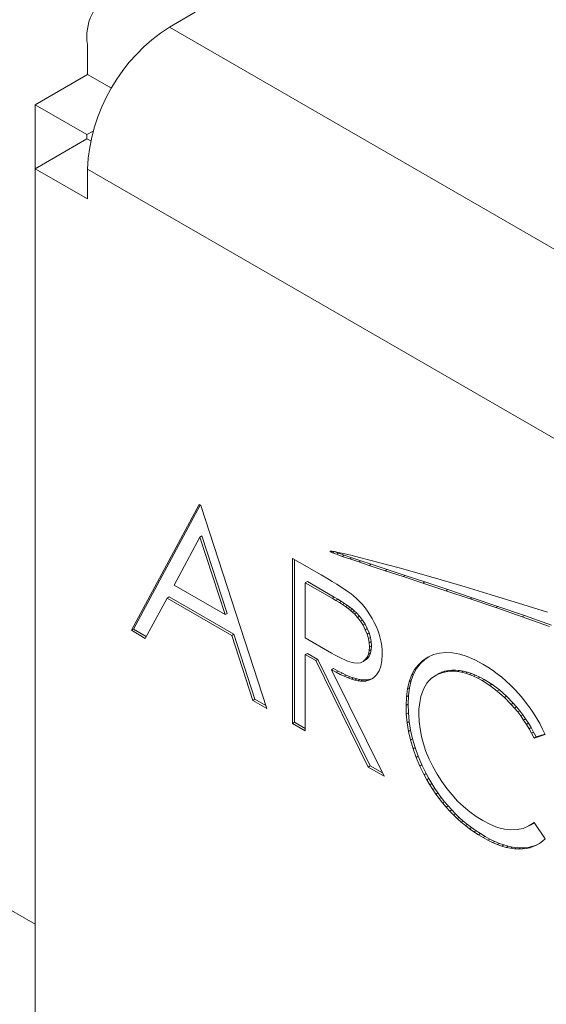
# Model space of a CAD drawing. Header units: inches. Extents: x 0.2 to 16.3, y 0.2 to 11.5.
# Tile 3 of 35: x 0.853 to 1.093, y 1.946 to 2.394. Entities that reach past the tile are written whole.
import ezdxf

# ---------------------------------------------------------------- set-up
doc = ezdxf.new("R2010")
doc.units = ezdxf.units.IN
doc.header["$MEASUREMENT"] = 0

msp = doc.modelspace()

# ---------------------------------------------------------------- linework, layer by layer
at = {"color": 7, "linetype": 'Continuous', "lineweight": 15}
for p, q in [((0.9329277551, 2.3973581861), (0.9211426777, 2.3905548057)), ((0.9211426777, 2.3905548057), (2.7087086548, 1.3586149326)), ((0.883901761, 2.3826558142), (0.883901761, 2.3690468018)), ((0.883901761, 2.3690468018), (0.8601126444, 2.3553136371)), ((0.883901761, 2.3690468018), (0.8948062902, 2.3627517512)), ((0.8836827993, 2.3417068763), (0.8601126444, 2.3553136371)), ((0.8601126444, 2.3553136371), (0.8601126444, 2.326175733)), ((0.8865000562, 2.3433332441), (0.8836827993, 2.3417068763)), ((0.8836827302, 2.3397825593), (0.8601125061, 2.3261757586)), ((0.8836827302, 2.3397825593), (0.8853608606, 2.3388137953)), ((0.8836827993, 2.3417068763), (0.8836827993, 2.3397826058)), ((0.8601125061, 1.7731054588), (0.8601125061, 2.3261757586)), ((0.8601125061, 2.3261757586), (0.8839016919, 2.312442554)), ((0.8839016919, 2.3260515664), (2.6714676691, 1.2941116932)), ((0.8839016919, 2.312442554), (0.8839016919, 2.3260515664)), ((0.9346627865, 2.1734995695), (0.9038498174, 2.1162772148)), ((0.9351507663, 2.1732178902), (0.9047777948, 2.1168129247)), ((0.9354956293, 2.1730187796), (0.9346627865, 2.1734995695)), ((0.9654758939, 2.080701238), (0.9354956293, 2.1730187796)), ((0.9350141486, 2.1586763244), (0.9232510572, 2.1368122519)), ((0.9359421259, 2.1592120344), (0.9350141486, 2.1586763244)), ((0.9464650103, 2.1234111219), (0.9350141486, 2.1586763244)), ((0.9473929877, 2.1239468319), (0.9359421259, 2.1592120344)), ((0.9944250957, 2.1522648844), (0.9942903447, 2.1521870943)), ((0.9943054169, 2.1522273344), (0.9942903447, 2.1521870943)), ((0.9942903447, 2.1521870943), (0.9943162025, 2.1521351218)), ((0.9943749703, 2.1522595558), (0.9943054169, 2.1522273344)), ((0.9945606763, 2.1522762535), (0.9943162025, 2.1521351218)), ((0.9943162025, 2.1521351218), (0.9944774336, 2.15200496)), ((0.9945433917, 2.1522774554), (0.9943749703, 2.1522595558)), ((0.9949049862, 2.1522517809), (0.9944774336, 2.15200496)), ((0.9944774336, 2.15200496), (0.9947083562, 2.1518729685)), ((0.9951736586, 2.1522326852), (0.9945433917, 2.1522774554)), ((0.9952983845, 2.1522135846), (0.9947083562, 2.1518729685)), ((0.9947083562, 2.1518729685), (0.9953528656, 2.1515713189)), ((0.9961739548, 2.1520792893), (0.9951736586, 2.1522326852)), ((0.9962179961, 2.152070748), (0.9953528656, 2.1515713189)), ((0.9953528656, 2.1515713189), (0.9971381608, 2.150862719)), ((0.9979654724, 2.1517301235), (0.9961739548, 2.1520792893)), ((0.9965213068, 2.1520115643), (0.9980661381, 2.1513984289)), ((0.9980661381, 2.1513984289), (0.9971381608, 2.150862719)), ((0.9971381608, 2.150862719), (0.9997515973, 2.1499167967)), ((1.0003171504, 2.1512124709), (0.9979654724, 2.1517301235)), ((0.9980661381, 2.1513984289), (1.0006795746, 2.1504525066)), ((1.0006795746, 2.1504525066), (0.9997515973, 2.1499167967)), ((0.9997515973, 2.1499167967), (1.0031415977, 2.1487445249)), ((1.003641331, 2.1504252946), (1.0003171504, 2.1512124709)), ((1.0006795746, 2.1504525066), (1.0040695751, 2.1492802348)), ((1.0040695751, 2.1492802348), (1.0031415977, 2.1487445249)), ((1.0076281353, 2.1494323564), (1.003641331, 2.1504252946)), ((1.0040695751, 2.1492802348), (1.0081847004, 2.1478926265)), ((1.0122450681, 2.1482399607), (1.0076281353, 2.1494323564)), ((0.990134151, 2.1414766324), (0.977135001, 2.148980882)), ((0.977135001, 2.148980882), (0.977135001, 2.0739705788)), ((0.9780629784, 2.1484451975), (0.9780629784, 2.0745062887)), ((1.0031415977, 2.1487445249), (1.0072567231, 2.1473569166)), ((1.0081847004, 2.1478926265), (1.0072567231, 2.1473569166)), ((1.0072567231, 2.1473569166), (1.012045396, 2.1457649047)), ((1.0081847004, 2.1478926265), (1.0129733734, 2.1463006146)), ((1.0129733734, 2.1463006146), (1.012045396, 2.1457649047)), ((1.012045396, 2.1457649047), (1.0192488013, 2.1433895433)), ((1.0174597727, 2.1468544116), (1.0122450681, 2.1482399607)), ((1.0129733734, 2.1463006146), (1.0201767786, 2.1439252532)), ((1.0255958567, 2.1446317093), (1.0174597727, 2.1468544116)), ((0.9927366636, 2.1399592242), (0.990134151, 2.1414766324)), ((1.0201767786, 2.1439252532), (1.0192488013, 2.1433895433)), ((1.0192488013, 2.1433895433), (1.0274032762, 2.1407071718)), ((1.0201767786, 2.1439252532), (1.0283312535, 2.1412428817)), ((1.0347276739, 2.1420681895), (1.0255958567, 2.1446317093)), ((1.0283312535, 2.1412428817), (1.0274032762, 2.1407071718)), ((1.0274032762, 2.1407071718), (1.0363930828, 2.1377425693)), ((1.0283312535, 2.1412428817), (1.0373210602, 2.1382782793)), ((1.0447699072, 2.1391802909), (1.0347276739, 2.1420681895)), ((0.9232510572, 2.1368122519), (0.9464650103, 2.1234111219)), ((0.9838924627, 2.1384579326), (0.9829644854, 2.1379222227)), ((0.9829644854, 2.1379222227), (0.9829644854, 2.1129188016)), ((0.995143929, 2.1308911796), (0.9829644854, 2.1379222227)), ((0.9960719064, 2.1314268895), (0.9838924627, 2.1384579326)), ((0.9951309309, 2.1385319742), (0.9927366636, 2.1399592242)), ((0.9972909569, 2.13719484), (0.9951309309, 2.1385319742)), ((0.9992428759, 2.1359628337), (0.9972909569, 2.13719484)), ((1.0009734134, 2.1348135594), (0.9992428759, 2.1359628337)), ((1.0373210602, 2.1382782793), (1.0363930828, 2.1377425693)), ((1.0363930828, 2.1377425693), (1.0468205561, 2.1342809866)), ((1.0373210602, 2.1382782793), (1.0477485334, 2.1348166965)), ((1.055636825, 2.1359846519), (1.0447699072, 2.1391802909)), ((1.0674603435, 2.1324318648), (1.055636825, 2.1359846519)), ((0.921017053, 2.1314799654), (0.9200890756, 2.1309442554)), ((0.921017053, 2.1314799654), (0.9504638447, 2.1144806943)), ((0.9960719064, 2.1314268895), (0.995143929, 2.1308911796)), ((0.997776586, 2.1304277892), (0.9960719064, 2.1314268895)), ((1.0024828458, 2.1337769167), (1.0009734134, 2.1348135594)), ((1.0037840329, 2.1328153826), (1.0024828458, 2.1337769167)), ((1.004851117, 2.131958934), (1.0037840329, 2.1328153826)), ((1.0062694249, 2.1307044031), (1.004851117, 2.131958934)), ((1.0477485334, 2.1348166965), (1.0468205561, 2.1342809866)), ((1.0468205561, 2.1342809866), (1.0579318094, 2.1305541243)), ((1.0477485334, 2.1348166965), (1.0588597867, 2.1310898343)), ((1.0799600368, 2.1285946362), (1.0674603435, 2.1324318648)), ((0.9102127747, 2.1126039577), (0.9200890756, 2.1309442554)), ((0.9200890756, 2.1309442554), (0.9495358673, 2.1139449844)), ((0.9968486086, 2.1298920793), (0.995143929, 2.1308911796)), ((0.997776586, 2.1304277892), (0.9968486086, 2.1298920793)), ((0.9984360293, 2.1289155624), (0.9968486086, 2.1298920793)), ((0.9993640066, 2.1294512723), (0.997776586, 2.1304277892)), ((0.9993640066, 2.1294512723), (0.9984360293, 2.1289155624)), ((0.9998934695, 2.1279690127), (0.9984360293, 2.1289155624)), ((1.0008214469, 2.1285047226), (0.9993640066, 2.1294512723)), ((1.0008214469, 2.1285047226), (0.9998934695, 2.1279690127)), ((1.0012336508, 2.1270450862), (0.9998934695, 2.1279690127)), ((1.0021616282, 2.1275807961), (1.0008214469, 2.1285047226)), ((1.0021616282, 2.1275807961), (1.0012336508, 2.1270450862)), ((1.0024308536, 2.1261736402), (1.0012336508, 2.1270450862)), ((1.003358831, 2.1267093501), (1.0021616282, 2.1275807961)), ((1.0076227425, 2.1293671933), (1.0062694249, 2.1307044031)), ((1.0089109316, 2.1279623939), (1.0076227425, 2.1293671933)), ((1.0101211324, 2.1264974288), (1.0089109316, 2.1279623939)), ((1.0588597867, 2.1310898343), (1.0579318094, 2.1305541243)), ((1.0579318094, 2.1305541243), (1.069584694, 2.1265921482)), ((1.0588597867, 2.1310898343), (1.0705126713, 2.1271278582)), ((1.0705126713, 2.1271278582), (1.069584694, 2.1265921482)), ((1.0705126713, 2.1271278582), (1.0825646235, 2.122961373)), ((1.0930454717, 2.1244905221), (1.0799600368, 2.1285946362)), ((0.9473929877, 2.1239468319), (0.9464650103, 2.1234111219)), ((1.003358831, 2.1267093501), (1.0024308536, 2.1261736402)), ((1.0035107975, 2.1253248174), (1.0024308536, 2.1261736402)), ((1.0044387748, 2.1258605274), (1.003358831, 2.1267093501)), ((1.0044387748, 2.1258605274), (1.0035107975, 2.1253248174)), ((1.0044607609, 2.1245059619), (1.0035107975, 2.1253248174)), ((1.0053887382, 2.1250416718), (1.0044387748, 2.1258605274)), ((1.0053887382, 2.1250416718), (1.0044607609, 2.1245059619)), ((1.0052934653, 2.1237246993), (1.0044607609, 2.1245059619)), ((1.0062214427, 2.1242604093), (1.0052934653, 2.1237246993)), ((1.0067509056, 2.1221320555), (1.0052934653, 2.1237246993)), ((1.0062214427, 2.1242604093), (1.0053887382, 2.1250416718)), ((1.0076788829, 2.1226677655), (1.0062214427, 2.1242604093)), ((1.0076788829, 2.1226677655), (1.0067509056, 2.1221320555)), ((1.0089800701, 2.1209399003), (1.0076788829, 2.1226677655)), ((1.0112662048, 2.1249498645), (1.0101211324, 2.1264974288)), ((1.0123461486, 2.1233346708), (1.0112662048, 2.1249498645)), ((1.0133611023, 2.1216518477), (1.0123461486, 2.1233346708)), ((1.069584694, 2.1265921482), (1.0816366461, 2.122425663)), ((1.0825646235, 2.122961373), (1.0816366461, 2.122425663)), ((1.0816366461, 2.122425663), (1.0939456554, 2.1180847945)), ((1.0825646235, 2.122961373), (1.0948736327, 2.1186205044)), ((1.0080520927, 2.1204041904), (1.0067509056, 2.1221320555)), ((1.0089800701, 2.1209399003), (1.0080520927, 2.1204041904)), ((1.0092101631, 2.1185486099), (1.0080520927, 2.1204041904)), ((1.0101381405, 2.1190843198), (1.0089800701, 2.1209399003)), ((1.0101381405, 2.1190843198), (1.0092101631, 2.1185486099)), ((1.0102251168, 2.1165502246), (1.0092101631, 2.1185486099)), ((1.0111530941, 2.1170859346), (1.0101381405, 2.1190843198)), ((1.0142980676, 2.1198938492), (1.0133611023, 2.1216518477)), ((1.0151567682, 2.1181059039), (1.0142980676, 2.1198938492)), ((1.0158984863, 2.1162953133), (1.0151567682, 2.1181059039)), ((0.9047777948, 2.1168129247), (0.9038498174, 2.1162772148)), ((0.9038498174, 2.1162772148), (0.9102127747, 2.1126039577)), ((0.9047777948, 2.1168129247), (0.9106529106, 2.1134212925)), ((0.9504638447, 2.1144806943), (0.9495358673, 2.1139449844)), ((0.9495358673, 2.1139449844), (0.9591389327, 2.0843594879)), ((0.9504638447, 2.1144806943), (0.9600669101, 2.0848951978)), ((1.0111530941, 2.1170859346), (1.0102251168, 2.1165502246)), ((1.0110449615, 2.1145292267), (1.0102251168, 2.1165502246)), ((1.0119729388, 2.1150649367), (1.0110449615, 2.1145292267)), ((1.0116435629, 2.112545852), (1.0110449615, 2.1145292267)), ((1.0119729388, 2.1150649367), (1.0111530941, 2.1170859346)), ((1.0125715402, 2.1130815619), (1.0119729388, 2.1150649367)), ((1.0165230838, 2.1144922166), (1.0158984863, 2.1162953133)), ((1.0170305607, 2.1126816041), (1.0165230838, 2.1144922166)), ((0.9829644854, 2.1129188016), (0.9948576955, 2.1059478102)), ((1.0125715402, 2.1130815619), (1.0116435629, 2.112545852)), ((1.0119947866, 2.1106150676), (1.0116435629, 2.112545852)), ((1.012922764, 2.1111507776), (1.0119947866, 2.1106150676)), ((1.0121119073, 2.1087443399), (1.0119947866, 2.1106150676)), ((1.0130398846, 2.1092800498), (1.0121119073, 2.1087443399)), ((1.012922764, 2.1111507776), (1.0125715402, 2.1130815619)), ((1.0130398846, 2.1092800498), (1.012922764, 2.1111507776)), ((1.012922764, 2.107499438), (1.0130398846, 2.1092800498)), ((1.0174339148, 2.110856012), (1.0170305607, 2.1126816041)), ((1.0177202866, 2.109037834), (1.0174339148, 2.110856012)), ((1.0178893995, 2.1071971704), (1.0177202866, 2.109037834)), ((0.9838924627, 2.105761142), (0.9829644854, 2.1052254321)), ((0.9829644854, 2.0706052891), (0.9829644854, 2.1052254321)), ((0.9829644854, 2.1052254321), (0.9877008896, 2.1024911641)), ((0.9838924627, 2.105761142), (0.9886288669, 2.1030268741)), ((0.9948576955, 2.1059478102), (0.9965232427, 2.1050013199)), ((0.9965232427, 2.1050013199), (0.9980846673, 2.1041750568)), ((1.0110709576, 2.1040560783), (1.0116435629, 2.1053933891)), ((1.0119989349, 2.1045917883), (1.0110709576, 2.1040560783)), ((1.0111792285, 2.1034722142), (1.0119989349, 2.1045917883)), ((1.0116435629, 2.1053933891), (1.0119947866, 2.106963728)), ((1.0125715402, 2.105929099), (1.0116435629, 2.1053933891)), ((1.0119947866, 2.106963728), (1.0121119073, 2.1087443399)), ((1.012922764, 2.107499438), (1.0119947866, 2.106963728)), ((1.0119989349, 2.1045917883), (1.0125715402, 2.105929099)), ((1.0125715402, 2.105929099), (1.012922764, 2.107499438)), ((1.0177852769, 2.1024639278), (1.0179415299, 2.1053639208)), ((1.0179415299, 2.1053639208), (1.0178893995, 2.1071971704)), ((1.0413114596, 2.1052459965), (1.0387350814, 2.1040886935)), ((1.0440310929, 2.1059599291), (1.0413114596, 2.1052459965)), ((1.046919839, 2.1062156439), (1.0440310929, 2.1059599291)), ((1.0499646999, 2.1060506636), (1.046919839, 2.1062156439)), ((1.0531656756, 2.1054349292), (1.0499646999, 2.1060506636)), ((1.0565229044, 2.1043683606), (1.0531656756, 2.1054349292)), ((0.9886288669, 2.1030268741), (0.9877008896, 2.1024911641)), ((0.9877008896, 2.1024911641), (1.0115654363, 2.0540943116)), ((0.9886288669, 2.1030268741), (1.0124934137, 2.0546300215)), ((0.9980846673, 2.1041750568), (0.9995291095, 2.1034463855)), ((0.9995291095, 2.1034463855), (1.0008692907, 2.1028229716)), ((1.0008692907, 2.1028229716), (1.0020924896, 2.102312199)), ((1.0020924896, 2.102312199), (1.0031985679, 2.1019140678)), ((1.0031985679, 2.1019140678), (1.0042005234, 2.101621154)), ((1.0042005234, 2.101621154), (1.0050853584, 2.1014409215)), ((1.0050853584, 2.1014409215), (1.006646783, 2.1013509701)), ((1.006646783, 2.1013509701), (1.0080390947, 2.1015539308)), ((1.0080390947, 2.1015539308), (1.0092362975, 2.1020949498)), ((1.0092362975, 2.1020949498), (1.0102512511, 2.1029365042)), ((1.0101642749, 2.1026306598), (1.0092362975, 2.1020949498)), ((1.0101642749, 2.1026306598), (1.0111792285, 2.1034722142)), ((1.0102512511, 2.1029365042), (1.0110709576, 2.1040560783)), ((1.0111792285, 2.1034722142), (1.0102512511, 2.1029365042)), ((1.0164970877, 2.0977981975), (1.0173037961, 2.0999470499)), ((1.0173037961, 2.0999470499), (1.0177852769, 2.1024639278)), ((1.0343760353, 2.1006547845), (1.0326583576, 2.0984157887)), ((1.0353040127, 2.1011904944), (1.033586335, 2.0989514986)), ((1.0363929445, 2.1025407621), (1.0343760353, 2.1006547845)), ((1.0353040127, 2.1011904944), (1.0343760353, 2.1006547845)), ((1.0373209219, 2.103076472), (1.0353040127, 2.1011904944)), ((1.0387350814, 2.1040886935), (1.0363929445, 2.1025407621)), ((1.0373209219, 2.103076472), (1.0363929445, 2.1025407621)), ((1.0391015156, 2.1042532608), (1.0373209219, 2.103076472)), ((1.060049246, 2.102858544), (1.0565229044, 2.1043683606)), ((1.0637187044, 2.1009205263), (1.060049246, 2.102858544)), ((1.0659567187, 2.0995684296), (1.0637187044, 2.1009205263)), ((0.995837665, 2.0988653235), (0.9949096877, 2.0983296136)), ((1.0187742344, 2.049932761), (0.9949096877, 2.0983296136)), ((0.9949096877, 2.0983296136), (0.996952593, 2.0971953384)), ((0.995837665, 2.0988653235), (0.9978805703, 2.0977310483)), ((0.9978805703, 2.0977310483), (0.996952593, 2.0971953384)), ((0.996952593, 2.0971953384), (0.9988785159, 2.0962037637)), ((0.9978805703, 2.0977310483), (0.9998064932, 2.0967394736)), ((0.9998064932, 2.0967394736), (0.9988785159, 2.0962037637)), ((0.9988785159, 2.0962037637), (1.0006871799, 2.0953549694)), ((0.9998064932, 2.0967394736), (1.0016151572, 2.0958906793)), ((1.0016151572, 2.0958906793), (1.0006871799, 2.0953549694)), ((1.0016151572, 2.0958906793), (1.0033196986, 2.0951771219)), ((1.0139597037, 2.0946349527), (1.0153780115, 2.0960099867)), ((1.0153780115, 2.0960099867), (1.0164970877, 2.0977981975)), ((1.0312660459, 2.0958386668), (1.0301729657, 2.0929235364)), ((1.0321940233, 2.0963743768), (1.0311009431, 2.0934592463)), ((1.0326583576, 2.0984157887), (1.0312660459, 2.0958386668)), ((1.0321940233, 2.0963743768), (1.0312660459, 2.0958386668)), ((1.033586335, 2.0989514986), (1.0321940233, 2.0963743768)), ((1.033586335, 2.0989514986), (1.0326583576, 2.0984157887)), ((1.0414937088, 2.0953437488), (1.0427559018, 2.0960876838)), ((1.0427559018, 2.0960876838), (1.0441092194, 2.096688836)), ((1.0436838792, 2.0966233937), (1.0427559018, 2.0960876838)), ((1.0436838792, 2.0966233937), (1.0450371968, 2.0972245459)), ((1.0450371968, 2.0972245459), (1.0441092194, 2.096688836)), ((1.0441092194, 2.096688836), (1.0455535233, 2.0971472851)), ((1.0450371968, 2.0972245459), (1.0464815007, 2.097682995)), ((1.0464815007, 2.097682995), (1.0455535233, 2.0971472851)), ((1.0455535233, 2.0971472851), (1.0470889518, 2.0974629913)), ((1.0464815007, 2.097682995), (1.0480169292, 2.0979987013)), ((1.0480169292, 2.0979987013), (1.0470889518, 2.0974629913)), ((1.0470889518, 2.0974629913), (1.048728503, 2.0976284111)), ((1.0480169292, 2.0979987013), (1.0496564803, 2.0981641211)), ((1.0496564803, 2.0981641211), (1.048728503, 2.0976284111)), ((1.048728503, 2.0976284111), (1.0504331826, 2.0976360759)), ((1.0496564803, 2.0981641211), (1.05136116, 2.0981717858)), ((1.05136116, 2.0981717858), (1.0504331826, 2.0976360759)), ((1.0504331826, 2.0976360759), (1.05216372, 2.0975085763)), ((1.05136116, 2.0981717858), (1.0530916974, 2.0980442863)), ((1.0530916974, 2.0980442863), (1.05216372, 2.0975085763)), ((1.05216372, 2.0975085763), (1.0539333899, 2.0972081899)), ((1.0530916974, 2.0980442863), (1.0548613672, 2.0977438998)), ((1.0548613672, 2.0977438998), (1.0539333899, 2.0972081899)), ((1.0539333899, 2.0972081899), (1.0557551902, 2.096757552)), ((1.0548613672, 2.0977438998), (1.0566831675, 2.097293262)), ((1.0566831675, 2.097293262), (1.0557551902, 2.096757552)), ((1.0557551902, 2.096757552), (1.0575898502, 2.0961642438)), ((1.0566831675, 2.097293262), (1.0585178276, 2.0966999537)), ((1.0585178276, 2.0966999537), (1.0575898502, 2.0961642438)), ((1.0575898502, 2.0961642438), (1.0594766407, 2.0954055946)), ((1.0585178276, 2.0966999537), (1.0604046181, 2.0959413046)), ((1.0604046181, 2.0959413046), (1.0594766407, 2.0954055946)), ((1.0604046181, 2.0959413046), (1.0623304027, 2.0950399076)), ((1.068142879, 2.0981110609), (1.0659567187, 2.0995684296)), ((1.0702639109, 2.0965560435), (1.068142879, 2.0981110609)), ((1.0723328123, 2.0949108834), (1.0702639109, 2.0965560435)), ((1.0006871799, 2.0953549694), (1.0023917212, 2.094641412)), ((1.0033196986, 2.0951771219), (1.0023917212, 2.094641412)), ((1.0023917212, 2.094641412), (1.0039792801, 2.0940705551)), ((1.0033196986, 2.0951771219), (1.0049072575, 2.094606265)), ((1.0049072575, 2.094606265), (1.0039792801, 2.0940705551)), ((1.0039792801, 2.0940705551), (1.0054497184, 2.0936273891)), ((1.0049072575, 2.094606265), (1.0063776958, 2.094163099)), ((1.0063776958, 2.094163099), (1.0054497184, 2.0936273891)), ((1.0054497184, 2.0936273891), (1.0068028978, 2.0933420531)), ((1.0063776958, 2.094163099), (1.0077308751, 2.093877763)), ((1.0077308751, 2.093877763), (1.0068028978, 2.0933420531)), ((1.0068028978, 2.0933420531), (1.0080520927, 2.0931769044)), ((1.0077308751, 2.093877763), (1.0089800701, 2.0937126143)), ((1.0089800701, 2.0937126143), (1.0080520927, 2.0931769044)), ((1.0080520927, 2.0931769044), (1.0102902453, 2.0932221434)), ((1.0089800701, 2.0937126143), (1.0112182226, 2.0937578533)), ((1.0112182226, 2.0937578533), (1.0102902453, 2.0932221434)), ((1.0102902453, 2.0932221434), (1.0122681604, 2.0937031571)), ((1.0112182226, 2.0937578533), (1.0131961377, 2.094238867)), ((1.0122681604, 2.0937031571), (1.0139597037, 2.0946349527)), ((1.0131961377, 2.094238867), (1.0122681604, 2.0937031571)), ((1.0131961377, 2.094238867), (1.0140183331, 2.0946918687)), ((1.0301729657, 2.0929235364), (1.0293922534, 2.0896627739)), ((1.0311009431, 2.0934592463), (1.0301729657, 2.0929235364)), ((1.0311009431, 2.0934592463), (1.0303202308, 2.0901984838)), ((1.0374208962, 2.0909031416), (1.0382927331, 2.0922180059)), ((1.0382927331, 2.0922180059), (1.0392685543, 2.0933977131)), ((1.0392685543, 2.0933977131), (1.0403356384, 2.0944495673)), ((1.0403356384, 2.0944495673), (1.0414937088, 2.0953437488)), ((1.0594766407, 2.0954055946), (1.0614024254, 2.0945041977)), ((1.0623304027, 2.0950399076), (1.0614024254, 2.0945041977)), ((1.0614024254, 2.0945041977), (1.0633543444, 2.0934374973)), ((1.0623304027, 2.0950399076), (1.0642823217, 2.0939732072)), ((1.0642823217, 2.0939732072), (1.0633543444, 2.0934374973)), ((1.0633543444, 2.0934374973), (1.0668936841, 2.0911989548)), ((1.0642823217, 2.0939732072), (1.0678216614, 2.0917346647)), ((1.0678216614, 2.0917346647), (1.0668936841, 2.0911989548)), ((1.0668936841, 2.0911989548), (1.0702769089, 2.0886447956)), ((1.0678216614, 2.0917346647), (1.0712048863, 2.0891805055)), ((1.0743497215, 2.0931755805), (1.0723328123, 2.0949108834)), ((1.0763145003, 2.0913200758), (1.0743497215, 2.0931755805)), ((1.0782274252, 2.0893743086), (1.0763145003, 2.0913200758)), ((1.0293922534, 2.0896627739), (1.0289237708, 2.0860564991)), ((1.0298517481, 2.086592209), (1.0289237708, 2.0860564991)), ((1.0303202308, 2.0901984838), (1.0293922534, 2.0896627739)), ((1.0298517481, 2.086592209), (1.0296956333, 2.0826403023)), ((1.0303202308, 2.0901984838), (1.0298517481, 2.086592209)), ((1.0355211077, 2.0861997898), (1.0360415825, 2.0878978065)), ((1.0360415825, 2.0878978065), (1.0366791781, 2.0894530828)), ((1.0366791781, 2.0894530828), (1.0374208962, 2.0909031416)), ((1.0712048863, 2.0891805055), (1.0702769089, 2.0886447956)), ((1.0702769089, 2.0886447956), (1.0735168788, 2.0857826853)), ((1.0712048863, 2.0891805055), (1.0744448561, 2.0863183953)), ((1.0800750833, 2.087346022), (1.0782274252, 2.0893743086)), ((1.0818577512, 2.0852350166), (1.0800750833, 2.087346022)), ((0.9600669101, 2.0848951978), (0.9591389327, 2.0843594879)), ((0.9591389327, 2.0843594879), (0.9654758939, 2.080701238)), ((0.9600669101, 2.0848951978), (0.9650477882, 2.0820197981)), ((1.0289237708, 2.0860564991), (1.028767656, 2.0821045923)), ((1.0296956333, 2.0826403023), (1.028767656, 2.0821045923)), ((1.028767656, 2.0821045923), (1.0288977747, 2.0781828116)), ((1.0296956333, 2.0826403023), (1.029825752, 2.0787185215)), ((1.0346492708, 2.0804071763), (1.0348313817, 2.0824657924)), ((1.0348313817, 2.0824657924), (1.0351176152, 2.0843891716)), ((1.0351176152, 2.0843891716), (1.0355211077, 2.0861997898)), ((1.0744448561, 2.0863183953), (1.0735168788, 2.0857826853)), ((1.0735168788, 2.0857826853), (1.0766138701, 2.0825974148)), ((1.0744448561, 2.0863183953), (1.0775418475, 2.0831331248)), ((1.0775418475, 2.0831331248), (1.0766138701, 2.0825974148)), ((1.0766138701, 2.0825974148), (1.0780973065, 2.0808995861)), ((1.0775418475, 2.0831331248), (1.0790252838, 2.081435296)), ((1.0835624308, 2.0830638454), (1.0818577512, 2.0852350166)), ((1.0851889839, 2.0808326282), (1.0835624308, 2.0830638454)), ((1.029825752, 2.0787185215), (1.0288977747, 2.0781828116)), ((1.0288977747, 2.0781828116), (1.0292881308, 2.0742610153)), ((1.029825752, 2.0787185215), (1.0302161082, 2.0747967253)), ((1.0345971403, 2.0782284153), (1.0346492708, 2.0804071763)), ((1.0347272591, 2.0748325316), (1.0345971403, 2.0782284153)), ((1.0790252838, 2.081435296), (1.0780973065, 2.0808995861)), ((1.0780973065, 2.0808995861), (1.0795286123, 2.0791416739)), ((1.0790252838, 2.081435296), (1.0804565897, 2.0796773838)), ((1.0804565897, 2.0796773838), (1.0795286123, 2.0791416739)), ((1.0795286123, 2.0791416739), (1.080894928, 2.077331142)), ((1.0804565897, 2.0796773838), (1.0818229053, 2.0778668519)), ((1.0818229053, 2.0778668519), (1.080894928, 2.077331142)), ((1.0818229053, 2.0778668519), (1.0831500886, 2.0759887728)), ((1.0867244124, 2.0785638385), (1.0851889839, 2.0808326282)), ((1.0881817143, 2.0762199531), (1.0867244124, 2.0785638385)), ((0.9780629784, 2.0745062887), (0.977135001, 2.0739705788)), ((0.977135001, 2.0739705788), (0.9829644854, 2.0706052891)), ((0.9780629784, 2.0745062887), (0.9829644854, 2.071676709)), ((1.0302161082, 2.0747967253), (1.0292881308, 2.0742610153)), ((1.0292881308, 2.0742610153), (1.0299257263, 2.0703317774)), ((1.0302161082, 2.0747967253), (1.0308537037, 2.0708674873)), ((1.0351176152, 2.0714366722), (1.0347272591, 2.0748325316)), ((1.080894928, 2.077331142), (1.0822221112, 2.0754530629)), ((1.0831500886, 2.0759887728), (1.0822221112, 2.0754530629)), ((1.0822221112, 2.0754530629), (1.0834843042, 2.0735072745)), ((1.0831500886, 2.0759887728), (1.0844122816, 2.0740429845)), ((1.0844122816, 2.0740429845), (1.0834843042, 2.0735072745)), ((1.0834843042, 2.0735072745), (1.0846945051, 2.0715013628)), ((1.0844122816, 2.0740429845), (1.0856224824, 2.0720370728)), ((1.089561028, 2.0738309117), (1.0881817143, 2.0762199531)), ((1.0908492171, 2.0713742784), (1.089561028, 2.0738309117)), ((1.0308537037, 2.0708674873), (1.0299257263, 2.0703317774)), ((1.0299257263, 2.0703317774), (1.0308235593, 2.0664025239)), ((1.0308537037, 2.0708674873), (1.0317515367, 2.0669382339)), ((1.0357552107, 2.0680333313), (1.0351176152, 2.0714366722)), ((1.0856224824, 2.0720370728), (1.0846945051, 2.0715013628)), ((1.0846945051, 2.0715013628), (1.0858525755, 2.0694354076)), ((1.0856224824, 2.0720370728), (1.0867805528, 2.0699711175)), ((1.0867805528, 2.0699711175), (1.0858525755, 2.0694354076)), ((1.0858525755, 2.0694354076), (1.0869586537, 2.0673092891)), ((1.0867805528, 2.0699711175), (1.0878866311, 2.067844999)), ((1.0869586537, 2.0673092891), (1.092059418, 2.0688725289)), ((1.0878866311, 2.067844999), (1.0919534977, 2.069091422)), ((1.092059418, 2.0688725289), (1.0908492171, 2.0713742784)), ((1.0317515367, 2.0669382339), (1.0308235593, 2.0664025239)), ((1.0308235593, 2.0664025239), (1.031981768, 2.0624582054)), ((1.0317515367, 2.0669382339), (1.0329097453, 2.0629939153)), ((1.03666618, 2.0646224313), (1.0357552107, 2.0680333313)), ((1.0378242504, 2.06118908), (1.03666618, 2.0646224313)), ((1.0878866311, 2.067844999), (1.0869586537, 2.0673092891)), ((1.0329097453, 2.0629939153), (1.031981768, 2.0624582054)), ((1.031981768, 2.0624582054), (1.0334000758, 2.058514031)), ((1.0329097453, 2.0629939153), (1.0343280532, 2.059049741)), ((1.0392555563, 2.0577482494), (1.0378242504, 2.06118908)), ((1.0343280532, 2.059049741), (1.0334000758, 2.058514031)), ((1.0334000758, 2.058514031), (1.0350786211, 2.0545548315)), ((1.0343280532, 2.059049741), (1.0360065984, 2.0550905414)), ((1.0409341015, 2.0542999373), (1.0392555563, 2.0577482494)), ((1.0124934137, 2.0546300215), (1.0115654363, 2.0540943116)), ((1.0115654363, 2.0540943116), (1.0187742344, 2.049932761)), ((1.0124934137, 2.0546300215), (1.0180356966, 2.0514305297)), ((1.0360065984, 2.0550905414), (1.0350786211, 2.0545548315)), ((1.0350786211, 2.0545548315), (1.0370044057, 2.05060316)), ((1.0360065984, 2.0550905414), (1.0379323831, 2.0511388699)), ((1.0379323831, 2.0511388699), (1.0370044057, 2.05060316)), ((1.0379323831, 2.0511388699), (1.0391815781, 2.0488249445)), ((1.0428730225, 2.0508516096), (1.0409341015, 2.0542999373)), ((1.0450070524, 2.0475009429), (1.0428730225, 2.0508516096)), ((1.0370044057, 2.05060316), (1.0382536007, 2.0482892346)), ((1.0391815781, 2.0488249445), (1.0382536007, 2.0482892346)), ((1.0382536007, 2.0482892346), (1.0395679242, 2.0460428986)), ((1.0391815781, 2.0488249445), (1.0404959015, 2.0465786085)), ((1.0404959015, 2.0465786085), (1.0395679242, 2.0460428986)), ((1.0404959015, 2.0465786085), (1.0418620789, 2.0444075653)), ((1.0472841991, 2.0443381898), (1.0450070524, 2.0475009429)), ((1.0395679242, 2.0460428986), (1.0409341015, 2.0438718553)), ((1.0418620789, 2.0444075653), (1.0409341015, 2.0438718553)), ((1.0409341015, 2.0438718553), (1.0423525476, 2.0417757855)), ((1.0418620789, 2.0444075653), (1.043280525, 2.0423114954)), ((1.043280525, 2.0423114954), (1.0423525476, 2.0417757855)), ((1.0423525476, 2.0417757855), (1.0438358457, 2.0397474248)), ((1.043280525, 2.0423114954), (1.044763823, 2.0402831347)), ((1.0496914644, 2.0414007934), (1.0472841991, 2.0443381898)), ((1.044763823, 2.0402831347), (1.0438358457, 2.0397474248)), ((1.0438358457, 2.0397474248), (1.0453714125, 2.0377791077)), ((1.044763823, 2.0402831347), (1.0462993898, 2.0383148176)), ((1.0462993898, 2.0383148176), (1.0453714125, 2.0377791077)), ((1.0453714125, 2.0377791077), (1.0469588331, 2.0358860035)), ((1.0462993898, 2.0383148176), (1.0478868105, 2.0364217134)), ((1.0522288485, 2.0386587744), (1.0496914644, 2.0414007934)), ((1.0549093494, 2.0361196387), (1.0522288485, 2.0386587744)), ((1.0478868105, 2.0364217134), (1.0469588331, 2.0358860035)), ((1.0469588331, 2.0358860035), (1.0486113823, 2.0340604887)), ((1.0478868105, 2.0364217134), (1.0495393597, 2.0345961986)), ((1.0495393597, 2.0345961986), (1.0486113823, 2.0340604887)), ((1.0486113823, 2.0340604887), (1.0503160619, 2.0323100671)), ((1.0495393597, 2.0345961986), (1.0512440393, 2.032845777)), ((1.0512440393, 2.032845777), (1.0503160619, 2.0323100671)), ((1.0512440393, 2.032845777), (1.0530007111, 2.0311705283)), ((1.0577199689, 2.0337908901), (1.0549093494, 2.0361196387)), ((1.0606738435, 2.0316498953), (1.0577199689, 2.0337908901)), ((1.0503160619, 2.0323100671), (1.0520727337, 2.0306348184)), ((1.0530007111, 2.0311705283), (1.0520727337, 2.0306348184)), ((1.0520727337, 2.0306348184), (1.0538813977, 2.0290196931)), ((1.0530007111, 2.0311705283), (1.054809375, 2.029555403)), ((1.054809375, 2.029555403), (1.0538813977, 2.0290196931)), ((1.0538813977, 2.0290196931), (1.0557551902, 2.0274872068)), ((1.054809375, 2.029555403), (1.0566831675, 2.0280229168)), ((1.0637576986, 2.0297343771), (1.0606738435, 2.0316498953)), ((1.0671539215, 2.0279691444), (1.0637576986, 2.0297343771)), ((1.0869586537, 2.0288424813), (1.0845513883, 2.0273020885)), ((1.0869864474, 2.0288021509), (1.0854793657, 2.0278377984)), ((1.092059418, 2.0214351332), (1.0869586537, 2.0288424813)), ((1.0566831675, 2.0280229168), (1.0557551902, 2.0274872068)), ((1.0557551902, 2.0274872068), (1.0576809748, 2.026014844)), ((1.0566831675, 2.0280229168), (1.0586089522, 2.0265505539)), ((1.0586089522, 2.0265505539), (1.0576809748, 2.026014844)), ((1.0576809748, 2.026014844), (1.0596588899, 2.0246175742)), ((1.0586089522, 2.0265505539), (1.0605868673, 2.0251532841)), ((1.0605868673, 2.0251532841), (1.0596588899, 2.0246175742)), ((1.0596588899, 2.0246175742), (1.0617017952, 2.0232729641)), ((1.0605868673, 2.0251532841), (1.0626297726, 2.0238086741)), ((1.0704070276, 2.0266771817), (1.0671539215, 2.0279691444)), ((1.0735168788, 2.0258585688), (1.0704070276, 2.0266771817)), ((1.0764967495, 2.0255057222), (1.0735168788, 2.0258585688)), ((1.0793203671, 2.0256337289), (1.0764967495, 2.0255057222)), ((1.0820140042, 2.0262274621), (1.0793203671, 2.0256337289)), ((1.0845513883, 2.0273020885), (1.0820140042, 2.0262274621)), ((1.0854793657, 2.0278377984), (1.0845513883, 2.0273020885)), ((1.0626297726, 2.0238086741), (1.0617017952, 2.0232729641)), ((1.0617017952, 2.0232729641), (1.0637966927, 2.0220184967)), ((1.0626297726, 2.0238086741), (1.0647246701, 2.0225542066)), ((1.0647246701, 2.0225542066), (1.0637966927, 2.0220184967)), ((1.0637966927, 2.0220184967), (1.0660088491, 2.0208015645)), ((1.0647246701, 2.0225542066), (1.0669368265, 2.0213372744)), ((1.0669368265, 2.0213372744), (1.0660088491, 2.0208015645)), ((1.0660088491, 2.0208015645), (1.0681558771, 2.0197574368)), ((1.0669368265, 2.0213372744), (1.0690838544, 2.0202931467)), ((1.0690838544, 2.0202931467), (1.0681558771, 2.0197574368)), ((1.0681558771, 2.0197574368), (1.0702639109, 2.018856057)), ((1.0690838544, 2.0202931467), (1.0711918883, 2.0193917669)), ((1.0711918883, 2.0193917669), (1.0702639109, 2.018856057)), ((1.0711918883, 2.0193917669), (1.0732347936, 2.0186631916)), ((1.088090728, 2.0185722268), (1.0894830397, 2.0193762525)), ((1.0894830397, 2.0193762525), (1.090810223, 2.0203381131)), ((1.090810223, 2.0203381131), (1.092059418, 2.0214351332)), ((1.0702639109, 2.018856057), (1.0723068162, 2.0181274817)), ((1.0732347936, 2.0186631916), (1.0723068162, 2.0181274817)), ((1.0723068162, 2.0181274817), (1.0743107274, 2.0175566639)), ((1.0732347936, 2.0186631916), (1.0752387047, 2.0180923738)), ((1.0752387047, 2.0180923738), (1.0743107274, 2.0175566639)), ((1.0743107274, 2.0175566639), (1.0762495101, 2.0171436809)), ((1.0752387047, 2.0180923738), (1.0771774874, 2.0176793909)), ((1.0771774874, 2.0176793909), (1.0762495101, 2.0171436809)), ((1.0762495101, 2.0171436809), (1.0781363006, 2.0168808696)), ((1.0771774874, 2.0176793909), (1.0790642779, 2.0174165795)), ((1.0790642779, 2.0174165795), (1.0781363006, 2.0168808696)), ((1.0781363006, 2.0168808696), (1.0799709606, 2.016783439)), ((1.0790642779, 2.0174165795), (1.080898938, 2.0173191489)), ((1.080898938, 2.0173191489), (1.0799709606, 2.016783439)), ((1.0799709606, 2.016783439), (1.0817406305, 2.0168436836)), ((1.080898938, 2.0173191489), (1.0826686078, 2.0173793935)), ((1.0826686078, 2.0173793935), (1.0817406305, 2.0168436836)), ((1.0817406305, 2.0168436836), (1.0834453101, 2.0170466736)), ((1.0826686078, 2.0173793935), (1.0843732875, 2.0175823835)), ((1.0843732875, 2.0175823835), (1.0834453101, 2.0170466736)), ((1.0834453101, 2.0170466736), (1.0850718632, 2.0173999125)), ((1.0843732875, 2.0175823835), (1.0859998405, 2.0179356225)), ((1.0859998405, 2.0179356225), (1.0850718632, 2.0173999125)), ((1.0850718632, 2.0173999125), (1.0866202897, 2.0179184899)), ((1.0859998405, 2.0179356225), (1.0875482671, 2.0184541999)), ((1.0866202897, 2.0179184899), (1.088090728, 2.0185722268)), ((1.0875482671, 2.0184541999), (1.0866202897, 2.0179184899)), ((1.0875482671, 2.0184541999), (1.0890173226, 2.0191074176)), ((0.8601125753, 1.9826502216), (0.808948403, 2.0121866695))]:
    msp.add_line(p, q, dxfattribs=at)
for centre, radius, start, end in [((0.906604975, 2.3863386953), 0.0229999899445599, 50.7966726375, 189.2141712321), ((0.9647564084, 2.322372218), 0.0809383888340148, 122.6054547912, 177.3945143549)]:
    msp.add_arc(centre, radius, start, end, dxfattribs=at)

doc.saveas('drawing.dxf')
